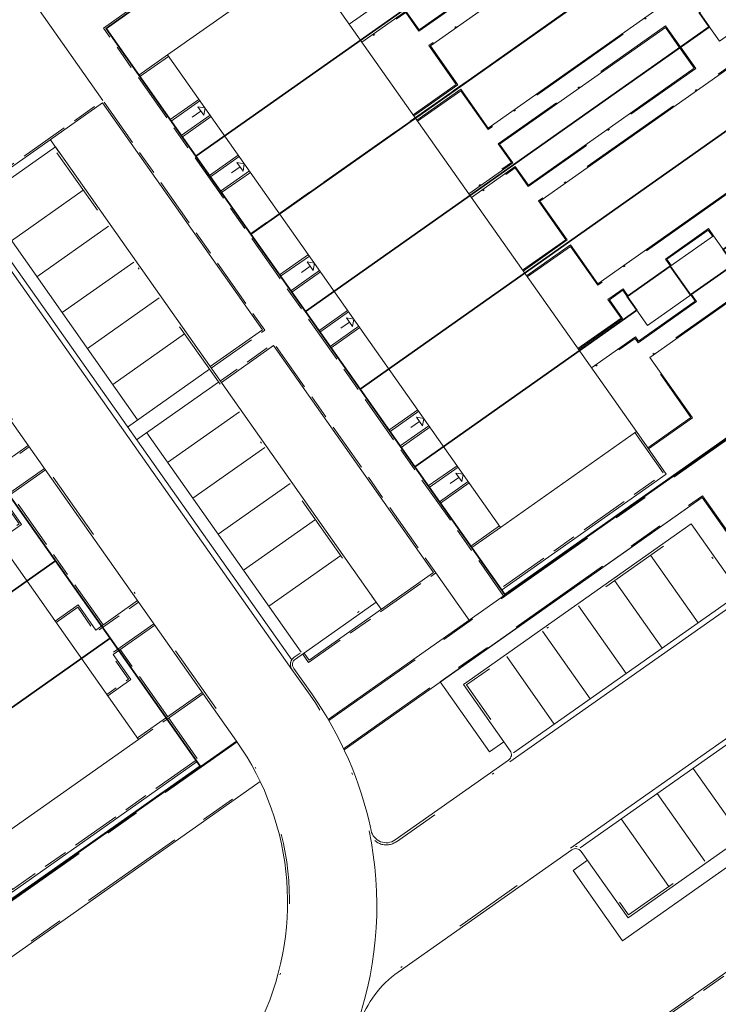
# Model space of a CAD drawing. Header units: metres. Extents: x 150385 to 171486, y 478588 to 485023.
# Tile 179 of 256: x 151165 to 151205, y 484085 to 484141. Entities that reach past the tile are written whole.
import ezdxf
from ezdxf.lldxf.tags import DXFTag

# ---------------------------------------------------------------- set-up
doc = ezdxf.new("R2010")
doc.units = ezdxf.units.M
for name, pattern in [('ACAD_ISO10W100', [18, 12, -3, 0, -3]), ('KAD', [12, 5, -1, 2, -1, 2, -1]), ('VH-GELEIDEBAND', [6, 2, -2, 0, -2]), ('VH-OPSLUITBAND_100X200', [16, 8, -2, 4, -2]), ('VH-OPSLUITBAND_60X200', [12, 6, -2, 2, -2])]:
    doc.linetypes.add(name, pattern=pattern)
doc.layers.add('B-WE-KG-GRENS_PERCEEL-GV', color=150, linetype='KG-PERCEEL', lineweight=30, true_color=0x007fff)
doc.layers.add('N2-GV-GR-ERFAFSCHEIDING_RASTERHEKWERK_HEDERA-G', color=7, linetype='GR-HAAG1', lineweight=35, true_color=0x3c602f)
for name, color, linetype, lineweight in [('N2-PV-OG-BEBOUWING_ENTREE-S', 7, 'Continuous', 18), ('N2-PV-OG-KADASTRAAL_BEBOUWING-G', 5, 'Continuous', 35), ('N2-PV-OG-KADASTRAAL_BEBOUWING_BERGING-G', 5, 'Continuous', 35), ('N2-WE-VH-KANTOPSLUITING_ACHTERKANTBAND-G', 7, 'Continuous', 5), ('N2-WE-VH-KANTOPSLUITING_ACHTERKANTBAND-TERRAS-G', 7, 'Continuous', 5), ('N2-WE-VH-KANTOPSLUITING_GELEIDEBAND-ANTRACIET_40_120X250-G', 7, 'VH-GELEIDEBAND', 35), ('N2-WE-VH-KANTOPSLUITING_OPSLUITBAND-ANTRACIET_100X200-G', 7, 'VH-OPSLUITBAND_100X200', 35), ('N2-WE-VH-KANTOPSLUITING_OPSLUITBAND-ANTRACIET_60X200-G', 7, 'ACAD_ISO10W100', 35), ('N2-WE-VH-KANTOPSLUITING_OPSLUITBAND_60X200-G', 7, 'VH-OPSLUITBAND_60X200', 35), ('N2-WE-VH-MATERIAALGRENS-G', 7, 'Continuous', 9), ('N2-XX-KG-GRENS_PERCEEL-G', 252, 'KAD', 15)]:
    doc.layers.add(name, color=color, linetype=linetype, lineweight=lineweight)
doc.styles.get("Standard").update_dxf_attribs({"font": 'NLCS-ISO.ttf'})
doc.linetypes.add('GR-HAAG1', pattern='A,6,[176,NLCS.SHX,S=0.125,R=0,X=0,Y=0],-2', length=8)
tags = doc.linetypes.add('KG-PERCEEL', pattern='A,5.5,-2,["P",Standard,S=1.8,R=0,X=-0.5,Y=-0.9],-2,5.5,-2,[5,NLCS.shx,S=0.75,R=0,X=0,Y=0],-2', length=19).pattern_tags.tags
tags[6] = DXFTag(74, 10)

msp = doc.modelspace()

# ---------------------------------------------------------------- linework, layer by layer
at = {"layer": 'B-WE-KG-GRENS_PERCEEL-GV', "flags": 128}
for points in [[(151153.813, 484166.875), (151148.695, 484174.135), (151176.563, 484193.782), (151182.253, 484185.701), (151184.784, 484182.106), (151187.896, 484177.695), (151191.007, 484173.278), (151194.119, 484168.865), (151199.233, 484161.605), (151197.6, 484160.454), (151203.29, 484152.378), (151205.829, 484148.781), (151209.515, 484143.55), (151212.051, 484139.955), (151215.157, 484135.54), (151220.277, 484128.279), (151192.405, 484108.629), (151187.294, 484115.884), (151184.178, 484120.302), (151181.068, 484124.715), (151177.959, 484129.127), (151174.848, 484133.546), (151169.734, 484140.808), (151171.365, 484141.961), (151166.254, 484149.221), (151163.144, 484153.635), (151160.034, 484158.047), (151156.925, 484162.462)], [(151153.813, 484166.875), (151148.695, 484174.135), (151176.563, 484193.782), (151182.253, 484185.701), (151184.784, 484182.106), (151187.896, 484177.695), (151191.007, 484173.278), (151194.119, 484168.865), (151199.233, 484161.605), (151197.6, 484160.454), (151203.29, 484152.378), (151205.829, 484148.781), (151209.515, 484143.55), (151212.051, 484139.955), (151215.157, 484135.54), (151220.277, 484128.279), (151192.405, 484108.629), (151187.294, 484115.884), (151184.178, 484120.302), (151181.068, 484124.715), (151177.959, 484129.127), (151174.848, 484133.546), (151169.734, 484140.808), (151171.365, 484141.961), (151166.254, 484149.221), (151163.144, 484153.635), (151160.034, 484158.047), (151156.925, 484162.462)], [(151153.813, 484166.875), (151148.695, 484174.135), (151176.563, 484193.782), (151182.253, 484185.701), (151184.784, 484182.106), (151187.896, 484177.695), (151191.007, 484173.278), (151194.119, 484168.865), (151199.233, 484161.605), (151197.6, 484160.454), (151203.29, 484152.378), (151205.829, 484148.781), (151209.515, 484143.55), (151212.051, 484139.955), (151215.157, 484135.54), (151220.277, 484128.279), (151192.405, 484108.629), (151187.294, 484115.884), (151184.178, 484120.302), (151181.068, 484124.715), (151177.959, 484129.127), (151174.848, 484133.546), (151169.734, 484140.808), (151171.365, 484141.961), (151166.254, 484149.221), (151163.144, 484153.635), (151160.034, 484158.047), (151156.925, 484162.462)], [(151104.961, 484136.135), (151100.423, 484142.571), (151126.155, 484160.705), (151131.27, 484153.44), (151134.386, 484149.032), (151137.494, 484144.618), (151140.608, 484140.203), (151143.715, 484135.788), (151148.833, 484128.535), (151152.412, 484131.056), (151157.527, 484123.796), (151160.64, 484119.383), (151163.752, 484114.97), (151166.862, 484110.553), (151169.973, 484106.142), (151175.086, 484098.881), (151145.777, 484078.226), (151140.659, 484085.479), (151137.549, 484089.896), (151134.435, 484094.317), (151131.329, 484098.727), (151128.212, 484103.147), (151123.103, 484110.401), (151117.408, 484118.478), (151114.872, 484122.073), (151111.187, 484127.304), (151108.649, 484130.904)], [(151104.961, 484136.135), (151100.423, 484142.571), (151126.155, 484160.705), (151131.27, 484153.44), (151134.386, 484149.032), (151137.494, 484144.618), (151140.608, 484140.203), (151143.715, 484135.788), (151148.833, 484128.535), (151152.412, 484131.056), (151157.527, 484123.796), (151160.64, 484119.383), (151163.752, 484114.97), (151166.862, 484110.553), (151169.973, 484106.142), (151175.086, 484098.881), (151145.777, 484078.226), (151140.659, 484085.479), (151137.549, 484089.896), (151134.435, 484094.317), (151131.329, 484098.727), (151128.212, 484103.147), (151123.103, 484110.401), (151117.408, 484118.478), (151114.872, 484122.073), (151111.187, 484127.304), (151108.649, 484130.904)], [(151104.961, 484136.135), (151100.423, 484142.571), (151126.155, 484160.705), (151131.27, 484153.44), (151134.386, 484149.032), (151137.494, 484144.618), (151140.608, 484140.203), (151143.715, 484135.788), (151148.833, 484128.535), (151152.412, 484131.056), (151157.527, 484123.796), (151160.64, 484119.383), (151163.752, 484114.97), (151166.862, 484110.553), (151169.973, 484106.142), (151175.086, 484098.881), (151145.777, 484078.226), (151140.659, 484085.479), (151137.549, 484089.896), (151134.435, 484094.317), (151131.329, 484098.727), (151128.212, 484103.147), (151123.103, 484110.401), (151117.408, 484118.478), (151114.872, 484122.073), (151111.187, 484127.304), (151108.649, 484130.904)], [(151197.6, 484160.454), (151171.365, 484141.961), (151169.734, 484140.808), (151174.848, 484133.546), (151197.811, 484149.739), (151197.239, 484150.556), (151199.69, 484152.285), (151200.841, 484150.647), (151203.29, 484152.378)], [(151197.6, 484160.454), (151171.365, 484141.961), (151169.734, 484140.808), (151174.848, 484133.546), (151197.811, 484149.739), (151197.239, 484150.556), (151199.69, 484152.285), (151200.841, 484150.647), (151203.29, 484152.378)], [(151197.6, 484160.454), (151171.365, 484141.961), (151169.734, 484140.808), (151174.848, 484133.546), (151197.811, 484149.739), (151197.239, 484150.556), (151199.69, 484152.285), (151200.841, 484150.647), (151203.29, 484152.378)], [(151197.811, 484149.739), (151174.848, 484133.546), (151177.959, 484129.127), (151205.829, 484148.781), (151203.29, 484152.378), (151200.841, 484150.647), (151199.69, 484152.285), (151197.239, 484150.556)], [(151197.811, 484149.739), (151174.848, 484133.546), (151177.959, 484129.127), (151205.829, 484148.781), (151203.29, 484152.378), (151200.841, 484150.647), (151199.69, 484152.285), (151197.239, 484150.556)], [(151197.811, 484149.739), (151174.848, 484133.546), (151177.959, 484129.127), (151205.829, 484148.781), (151203.29, 484152.378), (151200.841, 484150.647), (151199.69, 484152.285), (151197.239, 484150.556)], [(151205.829, 484148.781), (151177.959, 484129.127), (151181.068, 484124.715), (151204.037, 484140.911), (151203.46, 484141.727), (151205.91, 484143.455), (151207.065, 484141.822), (151209.515, 484143.55)], [(151205.829, 484148.781), (151177.959, 484129.127), (151181.068, 484124.715), (151204.037, 484140.911), (151203.46, 484141.727), (151205.91, 484143.455), (151207.065, 484141.822), (151209.515, 484143.55)], [(151205.829, 484148.781), (151177.959, 484129.127), (151181.068, 484124.715), (151204.037, 484140.911), (151203.46, 484141.727), (151205.91, 484143.455), (151207.065, 484141.822), (151209.515, 484143.55)], [(151204.037, 484140.911), (151181.068, 484124.715), (151184.178, 484120.302), (151212.051, 484139.955), (151209.515, 484143.55), (151207.065, 484141.822), (151205.91, 484143.455), (151203.46, 484141.727)], [(151204.037, 484140.911), (151181.068, 484124.715), (151184.178, 484120.302), (151212.051, 484139.955), (151209.515, 484143.55), (151207.065, 484141.822), (151205.91, 484143.455), (151203.46, 484141.727)], [(151204.037, 484140.911), (151181.068, 484124.715), (151184.178, 484120.302), (151212.051, 484139.955), (151209.515, 484143.55), (151207.065, 484141.822), (151205.91, 484143.455), (151203.46, 484141.727)], [(151212.051, 484139.955), (151184.178, 484120.302), (151187.294, 484115.884), (151199.922, 484124.798), (151199.374, 484125.57), (151201.823, 484127.296), (151202.978, 484125.662), (151205.433, 484127.388), (151204.821, 484128.253), (151215.157, 484135.54)], [(151212.051, 484139.955), (151184.178, 484120.302), (151187.294, 484115.884), (151199.922, 484124.798), (151199.374, 484125.57), (151201.823, 484127.296), (151202.978, 484125.662), (151205.433, 484127.388), (151204.821, 484128.253), (151215.157, 484135.54)], [(151212.051, 484139.955), (151184.178, 484120.302), (151187.294, 484115.884), (151199.922, 484124.798), (151199.374, 484125.57), (151201.823, 484127.296), (151202.978, 484125.662), (151205.433, 484127.388), (151204.821, 484128.253), (151215.157, 484135.54)], [(151199.922, 484124.798), (151187.294, 484115.884), (151192.405, 484108.629), (151220.277, 484128.279), (151215.157, 484135.54), (151204.821, 484128.253), (151205.433, 484127.388), (151202.978, 484125.662), (151201.823, 484127.296), (151199.374, 484125.57)], [(151199.922, 484124.798), (151187.294, 484115.884), (151192.405, 484108.629), (151220.277, 484128.279), (151215.157, 484135.54), (151204.821, 484128.253), (151205.433, 484127.388), (151202.978, 484125.662), (151201.823, 484127.296), (151199.374, 484125.57)], [(151199.922, 484124.798), (151187.294, 484115.884), (151192.405, 484108.629), (151220.277, 484128.279), (151215.157, 484135.54), (151204.821, 484128.253), (151205.433, 484127.388), (151202.978, 484125.662), (151201.823, 484127.296), (151199.374, 484125.57)], [(151144.904, 484101.694), (151134.435, 484094.317), (151137.549, 484089.896), (151166.862, 484110.553), (151163.752, 484114.97), (151149.809, 484105.145), (151150.386, 484104.328), (151147.928, 484102.602), (151146.781, 484104.238), (151144.331, 484102.511)], [(151144.904, 484101.694), (151134.435, 484094.317), (151137.549, 484089.896), (151166.862, 484110.553), (151163.752, 484114.97), (151149.809, 484105.145), (151150.386, 484104.328), (151147.928, 484102.602), (151146.781, 484104.238), (151144.331, 484102.511)], [(151144.904, 484101.694), (151134.435, 484094.317), (151137.549, 484089.896), (151166.862, 484110.553), (151163.752, 484114.97), (151149.809, 484105.145), (151150.386, 484104.328), (151147.928, 484102.602), (151146.781, 484104.238), (151144.331, 484102.511)], [(151137.549, 484089.896), (151140.659, 484085.479), (151151.121, 484092.861), (151150.548, 484093.675), (151152.995, 484095.405), (151154.15, 484093.772), (151156.599, 484095.5), (151156.025, 484096.318), (151169.973, 484106.142), (151166.862, 484110.553)], [(151137.549, 484089.896), (151140.659, 484085.479), (151151.121, 484092.861), (151150.548, 484093.675), (151152.995, 484095.405), (151154.15, 484093.772), (151156.599, 484095.5), (151156.025, 484096.318), (151169.973, 484106.142), (151166.862, 484110.553)], [(151137.549, 484089.896), (151140.659, 484085.479), (151151.121, 484092.861), (151150.548, 484093.675), (151152.995, 484095.405), (151154.15, 484093.772), (151156.599, 484095.5), (151156.025, 484096.318), (151169.973, 484106.142), (151166.862, 484110.553)], [(151151.121, 484092.861), (151140.659, 484085.479), (151145.777, 484078.226), (151175.086, 484098.881), (151169.973, 484106.142), (151156.025, 484096.318), (151156.599, 484095.5), (151154.15, 484093.772), (151152.995, 484095.405), (151150.548, 484093.675)], [(151151.121, 484092.861), (151140.659, 484085.479), (151145.777, 484078.226), (151175.086, 484098.881), (151169.973, 484106.142), (151156.025, 484096.318), (151156.599, 484095.5), (151154.15, 484093.772), (151152.995, 484095.405), (151150.548, 484093.675)], [(151151.121, 484092.861), (151140.659, 484085.479), (151145.777, 484078.226), (151175.086, 484098.881), (151169.973, 484106.142), (151156.025, 484096.318), (151156.599, 484095.5), (151154.15, 484093.772), (151152.995, 484095.405), (151150.548, 484093.675)]]:
    msp.add_lwpolyline(points, close=True, dxfattribs=at)
at = {"layer": 'N2-GV-GR-ERFAFSCHEIDING_RASTERHEKWERK_HEDERA-G', "color": 7, "lineweight": 5, "ltscale": 0.5, "flags": 128}
for points in [[(151184.205, 484140.153), (151197.813, 484149.742)], [(151205.828, 484148.784), (151187.316, 484135.739)], [(151190.426, 484131.324), (151204.053, 484140.887)], [(151212.05, 484139.956), (151193.537, 484126.91)], [(151216.636, 484133.449), (151220.275, 484128.284), (151201.681, 484115.18)], [(151196.648, 484122.496), (151199.917, 484124.8)]]:
    msp.add_lwpolyline(points, dxfattribs=at)
at = {"layer": 'N2-PV-OG-BEBOUWING_ENTREE-S', "color": 7, "lineweight": 5}
for p, q in [((151175.118, 484136.122), (151174.627, 484135.776)), ((151174.945, 484136.367), (151175.363, 484136.295)), ((151175.363, 484136.295), (151175.29, 484135.877)), ((151177.18, 484133.196), (151177.598, 484133.123)), ((151177.598, 484133.123), (151177.526, 484132.705)), ((151177.353, 484132.95), (151176.862, 484132.605)), ((151181.166, 484127.539), (151181.584, 484127.467)), ((151181.584, 484127.467), (151181.512, 484127.049)), ((151181.339, 484127.294), (151180.848, 484126.948)), ((151183.574, 484124.122), (151183.083, 484123.777)), ((151183.401, 484124.368), (151183.819, 484124.295)), ((151183.819, 484124.295), (151183.747, 484123.877)), ((151187.387, 484118.711), (151187.805, 484118.639)), ((151187.805, 484118.639), (151187.733, 484118.221)), ((151187.56, 484118.466), (151187.07, 484118.12)), ((151189.795, 484115.294), (151189.305, 484114.949)), ((151189.622, 484115.539), (151190.04, 484115.467)), ((151190.04, 484115.467), (151189.968, 484115.049))]:
    msp.add_line(p, q, dxfattribs=at)
at = {"layer": 'N2-PV-OG-BEBOUWING_ENTREE-S', "color": 7, "lineweight": 5, "flags": 128}
for points in [[(151174.945, 484136.367), (151175.29, 484135.877)], [(151177.18, 484133.196), (151177.526, 484132.705)], [(151181.166, 484127.539), (151181.512, 484127.049)], [(151183.401, 484124.368), (151183.747, 484123.877)], [(151187.387, 484118.711), (151187.733, 484118.221)], [(151189.622, 484115.539), (151189.968, 484115.049)]]:
    msp.add_lwpolyline(points, dxfattribs=at)
at = {"layer": 'N2-PV-OG-KADASTRAAL_BEBOUWING-G', "color": 7, "lineweight": 5}
for points in [[(151173.237, 484139.311), (151192.166, 484112.451), (151199.891, 484117.894), (151180.962, 484144.755)], [(151152.655, 484127.253), (151171.584, 484100.393), (151162.69, 484094.126), (151143.762, 484120.986)]]:
    msp.add_lwpolyline(points, close=True, dxfattribs=at)
at = {"layer": 'N2-PV-OG-KADASTRAAL_BEBOUWING_BERGING-G', "color": 7, "lineweight": 5, "ltscale": 0.1}
for points in [[(151204.61, 484140.097), (151209.515, 484143.553), (151208.363, 484145.188), (151203.458, 484141.732)], [(151200.528, 484123.933), (151205.433, 484127.389), (151204.281, 484129.024), (151199.376, 484125.568)]]:
    msp.add_lwpolyline(points, close=True, dxfattribs=at)
at = {"layer": 'N2-WE-VH-KANTOPSLUITING_ACHTERKANTBAND-G', "color": 7, "lineweight": 5, "flags": 128}
for points in [[(151178.394, 484084.082, 0.275479), (151177.155, 484100.299), (151128.872, 484168.815, 0.414232), (151128.342, 484168.906), (151127.018, 484167.973), (151119.967, 484177.978), (151121.292, 484178.912, 0.414214), (151121.383, 484179.441), (151120.99, 484179.999, 0.414214), (151110.01, 484181.901), (151028.51, 484124.467, 0.092993)], [(151162.262, 484130.842), (151166.856, 484134.08), (151185.093, 484108.2), (151180.499, 484104.963, 0.414214), (151180.407, 484104.433), (151181.434, 484102.976, -0.102185), (151184.809, 484095.216, 0.539031), (151186.177, 484094.677), (151192.626, 484099.22, 0.414387), (151192.718, 484099.75), (151190.063, 484103.518), (151203.011, 484112.643), (151205.672, 484108.867, 0.414107)], [(151212.366, 484099.368), (151199.418, 484090.243), (151196.752, 484094.026, 0.414067), (151196.222, 484094.118), (151186.34, 484087.158, 0.159248), (151184.154, 484084.231, -0.033842)], [(151184.692, 484095.191, -0.133861), (151184.04, 484084.27, -0.064132)], [(151199.414, 484071.256), (151198.852, 484072.054, 0.415005), (151197.317, 484072.318), (151196.745, 484071.913, -0.414836), (151194.093, 484072.367), (151193.376, 484073.385, -0.586337), (151194.805, 484076.377, 0.266071), (151198.203, 484078.626, -0.220086), (151200.11, 484080.141, 0.15182), (151204.235, 484082.611, -0.126122), (151210.383, 484086.727, 0.165407), (151214.482, 484089.954, -0.111062), (151216.963, 484092.376, -0.396287), (151222.197, 484091.302), (151223.052, 484090.088, -0.31158), (151223.074, 484087.929)]]:
    msp.add_lwpolyline(points, format="xyb", dxfattribs=at)
for points in [[(151148.692, 484174.141), (151171.365, 484141.968), (151169.73, 484140.816), (151192.403, 484108.642)], [(151182.374, 484101.525), (151220.331, 484128.274), (151197.635, 484160.48), (151199.205, 484161.586), (151221.901, 484129.38), (151253.77, 484151.838)], [(151126.223, 484160.803), (151100.376, 484142.589), (151145.768, 484078.176), (151177.157, 484100.296)], [(151173.295, 484139.229), (151171.66, 484138.077)], [(151175.657, 484121.59), (151178.625, 484123.681), (151169.535, 484136.58), (151162.464, 484131.597), (151162.752, 484131.188)], [(151175.017, 484136.785), (151173.382, 484135.633)], [(151175.709, 484135.804), (151174.074, 484134.652)], [(151177.252, 484133.614), (151175.617, 484132.462)], [(151177.944, 484132.633), (151176.309, 484131.481)], [(151181.238, 484127.957), (151179.604, 484126.805)], [(151181.93, 484126.976), (151180.295, 484125.824)], [(151183.474, 484124.786), (151181.839, 484123.633)], [(151184.165, 484123.805), (151182.53, 484122.653)], [(151180.99, 484105.309), (151181.278, 484104.9), (151188.348, 484109.883), (151179.258, 484122.782), (151176.291, 484120.69)], [(151187.46, 484119.129), (151185.825, 484117.977)], [(151188.151, 484118.148), (151186.516, 484116.996)], [(151189.695, 484115.957), (151188.06, 484114.805)], [(151190.386, 484114.977), (151188.751, 484113.824)], [(151183.273, 484099.81), (151203.632, 484114.157), (151216.8, 484095.471)], [(151192.108, 484112.532), (151190.474, 484111.38)], [(151173.219, 484101.545), (151175.091, 484098.888)], [(151174.918, 484099.134), (151164.39, 484091.714), (151162.69, 484094.126)], [(151178.506, 484097.992), (151159.338, 484084.484), (151173.232, 484064.768), (151177.291, 484067.629)], [(151182.484, 484071.288), (151216.849, 484095.505)]]:
    msp.add_lwpolyline(points, dxfattribs=at)
at = {"layer": 'N2-WE-VH-KANTOPSLUITING_ACHTERKANTBAND-G', "color": 7, "lineweight": 5, "ltscale": 0.25, "flags": 128}
for points in [[(151199.891, 484117.894), (151201.59, 484115.483), (151192.23, 484108.887)], [(151160.622, 484115.949), (151161.93, 484116.87), (151162.938, 484115.44), (151165.308, 484117.11)], [(151166.288, 484115.721), (151163.917, 484114.05), (151164.925, 484112.62), (151163.617, 484111.698)], [(151169.486, 484106.842), (151164.244, 484114.28)], [(151166.843, 484107.12), (151168.151, 484108.042), (151169.159, 484106.612), (151171.529, 484108.282)], [(151172.509, 484106.892), (151170.138, 484105.222), (151171.146, 484103.791), (151169.838, 484102.87)], [(151173.161, 484101.627), (151170.465, 484105.452)], [(151175.205, 484103.067), (151171.526, 484100.475)]]:
    msp.add_lwpolyline(points, dxfattribs=at)
at = {"layer": 'N2-WE-VH-KANTOPSLUITING_ACHTERKANTBAND-TERRAS-G', "color": 7, "lineweight": 5, "flags": 128}
for points in [[(151187.235, 484135.853), (151189.736, 484137.616), (151188.181, 484139.823), (151204.192, 484151.106)], [(151196.148, 484148.529), (151195.319, 484149.706), (151185.896, 484143.065), (151186.069, 484142.82), (151183.567, 484141.058)], [(151196.129, 484148.556), (151196.959, 484147.379), (151187.536, 484140.738), (151186.787, 484141.801), (151184.286, 484140.038)], [(151187.415, 484135.597), (151189.917, 484137.36), (151191.472, 484135.153), (151207.483, 484146.436)], [(151193.456, 484127.025), (151195.958, 484128.788), (151194.402, 484130.995), (151210.414, 484142.278)], [(151202.369, 484139.701), (151201.54, 484140.878), (151192.117, 484134.237), (151192.866, 484133.175), (151190.365, 484131.412)], [(151202.35, 484139.728), (151203.18, 484138.55), (151193.757, 484131.91), (151193.008, 484132.973), (151190.507, 484131.21)], [(151193.653, 484126.746), (151196.154, 484128.509), (151197.709, 484126.302), (151213.721, 484137.585)], [(151200.577, 484116.921), (151203.078, 484118.683), (151200.659, 484122.116), (151216.67, 484133.4)], [(151204.232, 484128.99), (151203.978, 484129.349), (151201.624, 484127.69), (151201.878, 484127.331)], [(151199.376, 484125.568), (151199.123, 484125.928), (151198.355, 484125.386), (151199.103, 484124.323), (151196.602, 484122.561)], [(151202.981, 484125.661), (151203.234, 484125.302), (151200.013, 484123.032), (151199.841, 484123.277), (151197.339, 484121.515)]]:
    msp.add_lwpolyline(points, dxfattribs=at)
at = {"layer": 'N2-WE-VH-KANTOPSLUITING_GELEIDEBAND-ANTRACIET_40_120X250-G', "color": 7, "lineweight": 5, "ltscale": 2, "flags": 128}
for points in [[(151258.339, 484145.462, 0.02193), (151257.63, 484146.569), (151235.053, 484178.606, -0.160882), (151232.72, 484186.289), (151232.751, 484187.584, 0.160882), (151232.204, 484189.385), (151213.162, 484216.406, 0.112197), (151210.528, 484218.78), (151208.209, 484220.077, -0.112197), (151205.575, 484222.451), (151205.379, 484222.729, 0.414232), (151204.682, 484222.85), (151203.455, 484221.985), (151196.543, 484231.795), (151197.769, 484232.659, 0.414214), (151197.89, 484233.356), (151197.497, 484233.913, 0.414214), (151186.349, 484235.844), (151185.436, 484235.201, 0.414214), (151185.316, 484234.504), (151186.18, 484233.278), (151161.657, 484215.997), (151160.793, 484217.223, 0.414214), (151160.096, 484217.344), (151153.237, 484212.51, 0.414214), (151153.117, 484211.814), (151153.981, 484210.587), (151129.458, 484193.306), (151128.594, 484194.532, 0.414214), (151127.897, 484194.653), (151126.943, 484193.981, 0.414214), (151125.012, 484182.833), (151125.405, 484182.275, 0.414214), (151126.102, 484182.154), (151127.329, 484183.019), (151134.241, 484173.21), (151133.014, 484172.345, 0.414214), (151132.894, 484171.649), (151138.961, 484163.039, 0.414214), (151139.658, 484162.918), (151144.154, 484166.086), (151162.253, 484140.403), (151157.757, 484137.235, 0.414214), (151157.636, 484136.538), (151161.634, 484130.865, 0.414214), (151162.331, 484130.744), (151166.827, 484133.913), (151184.926, 484108.229), (151180.43, 484105.061, 0.414214), (151180.309, 484104.364), (151181.336, 484102.907, -0.102185), (151184.692, 484095.191, 0.539031), (151186.246, 484094.579), (151192.695, 484099.122, 0.414387), (151192.816, 484099.819), (151190.23, 484103.489), (151202.982, 484112.476), (151205.574, 484108.797, 0.414107), (151206.27, 484108.677), (151206.581, 484108.896, -0.414214), (151207.278, 484108.775), (151210.158, 484104.688, -0.414214), (151210.038, 484103.991), (151209.727, 484103.772, 0.414214), (151209.606, 484103.075), (151212.198, 484099.397), (151199.447, 484090.411), (151196.85, 484094.096, 0.414067), (151196.153, 484094.216), (151186.271, 484087.256, 0.159248), (151184.04, 484084.27, -0.033842), (151182.962, 484081.672, 0.112797), (151181.292, 484074.742, 0.161798), (151182.443, 484071.137)], [(151177.417, 484067.557, -0.068595), (151176.332, 484074.298, -0.121603), (151178.502, 484084.029, 0.275479), (151177.253, 484100.368), (151128.97, 484168.884, 0.414232), (151128.273, 484169.004), (151127.047, 484168.14), (151120.135, 484177.949), (151121.361, 484178.813, 0.414214), (151121.481, 484179.51), (151121.088, 484180.068, 0.414214), (151109.941, 484181.999), (151028.441, 484124.565, 0.092993), (151026.384, 484122.45), (151021.251, 484114.717, 0.309307), (151021.259, 484114.153), (151022.438, 484112.48), (151021.931, 484112.122, 0.414214), (151021.81, 484111.426), (151024.403, 484107.747), (151003.395, 484092.943), (151000.803, 484096.621, 0.414214), (151000.106, 484096.742), (150999.599, 484096.385, -0.110272), (150996.38, 484095.045), (150983.053, 484092.695, 0.110272), (150979.834, 484091.356), (150978.367, 484090.323, 0.414214), (150978.247, 484089.626), (150979.111, 484088.4), (150959.493, 484074.575), (150958.629, 484075.801, 0.414214), (150957.932, 484075.922), (150956.858, 484075.165, 0.414215), (150955.409, 484066.804), (151014.39, 483983.11, 0.414212), (151015.087, 483982.989), (151019.647, 483986.203), (151032.954, 483967.321), (151031.747, 483966.47)]]:
    msp.add_lwpolyline(points, format="xyb", dxfattribs=at)
at = {"layer": 'N2-WE-VH-KANTOPSLUITING_OPSLUITBAND-ANTRACIET_100X200-G', "color": 7, "lineweight": 5, "ltscale": 0.35, "flags": 128}
for points in [[(151148.553, 484174.166), (151171.226, 484141.992), (151169.591, 484140.84), (151192.322, 484108.584)], [(151173.237, 484139.311), (151171.602, 484138.159)], [(151175.715, 484121.508), (151178.764, 484123.657), (151169.559, 484136.719), (151162.325, 484131.621), (151162.67, 484131.131)], [(151175.075, 484136.704), (151173.44, 484135.551)], [(151175.651, 484135.886), (151174.016, 484134.734)], [(151177.31, 484133.532), (151175.675, 484132.38)], [(151177.886, 484132.715), (151176.251, 484131.562)], [(151181.296, 484127.875), (151179.661, 484126.723)], [(151181.872, 484127.058), (151180.237, 484125.906)], [(151183.531, 484124.704), (151181.896, 484123.552)], [(151184.107, 484123.886), (151182.472, 484122.734)], [(151180.908, 484105.251), (151181.253, 484104.761), (151188.488, 484109.858), (151179.282, 484122.921), (151176.234, 484120.772)], [(151187.517, 484119.047), (151185.882, 484117.895)], [(151188.093, 484118.23), (151186.458, 484117.078)], [(151199.809, 484117.837), (151201.451, 484115.507), (151192.173, 484108.969)], [(151160.679, 484115.867), (151161.906, 484116.731), (151162.914, 484115.3), (151165.366, 484117.028)], [(151166.23, 484115.802), (151163.778, 484114.074), (151164.786, 484112.644), (151163.56, 484111.78)], [(151189.752, 484115.876), (151188.117, 484114.724)], [(151190.328, 484115.058), (151188.694, 484113.906)], [(151169.568, 484106.9), (151164.326, 484114.338)], [(151192.166, 484112.451), (151190.531, 484111.299)], [(151166.901, 484107.039), (151168.127, 484107.903), (151169.135, 484106.472), (151171.587, 484108.2)], [(151172.451, 484106.974), (151169.999, 484105.246), (151171.007, 484103.816), (151169.781, 484102.952)], [(151173.243, 484101.684), (151170.547, 484105.51)], [(151175.262, 484102.985), (151171.584, 484100.393)], [(151173.3, 484101.603), (151175.196, 484098.913)], [(151174.86, 484099.215), (151164.414, 484091.854), (151162.772, 484094.183)], [(151182.542, 484071.206), (151216.907, 484095.424)]]:
    msp.add_lwpolyline(points, dxfattribs=at)
msp.add_lwpolyline([(151223.274, 484088.071, 0.280387), (151223.134, 484090.145), (151222.278, 484091.36, 0.396287), (151216.91, 484092.461, 0.111062), (151214.398, 484090.008, -0.165407), (151210.35, 484086.822, 0.126122), (151204.16, 484082.678, -0.15182), (151200.086, 484080.238, 0.220086), (151198.114, 484078.671, -0.266071), (151194.798, 484076.477, 0.586337), (151193.294, 484073.327), (151194.012, 484072.31, 0.414836), (151196.802, 484071.831), (151197.374, 484072.236, -0.415005), (151198.77, 484071.997), (151199.333, 484071.198)], format="xyb", dxfattribs=at)
at = {"layer": 'N2-WE-VH-KANTOPSLUITING_OPSLUITBAND-ANTRACIET_60X200-G', "color": 7, "lineweight": 5, "ltscale": 0.5, "flags": 128}
for points in [[(151187.2, 484135.902), (151189.653, 484137.63), (151188.097, 484139.837), (151204.158, 484151.155)], [(151196.197, 484148.563), (151195.333, 484149.789), (151185.812, 484143.08), (151185.985, 484142.835), (151183.533, 484141.107)], [(151196.178, 484148.59), (151197.042, 484147.364), (151187.521, 484140.655), (151186.773, 484141.717), (151184.32, 484139.989)], [(151187.45, 484135.548), (151189.902, 484137.276), (151191.457, 484135.069), (151207.518, 484146.387)], [(151193.422, 484127.074), (151195.874, 484128.802), (151194.319, 484131.009), (151210.379, 484142.327)], [(151202.419, 484139.735), (151201.554, 484140.961), (151192.033, 484134.252), (151192.782, 484133.189), (151190.33, 484131.461)], [(151202.399, 484139.762), (151203.264, 484138.536), (151193.743, 484131.827), (151192.994, 484132.889), (151190.541, 484131.161)], [(151193.687, 484126.697), (151196.14, 484128.425), (151197.695, 484126.218), (151213.755, 484137.536)], [(151200.542, 484116.97), (151202.994, 484118.698), (151200.575, 484122.131), (151216.636, 484133.449)], [(151204.281, 484129.024), (151203.993, 484129.433), (151201.541, 484127.705), (151201.829, 484127.296)], [(151199.425, 484125.603), (151199.137, 484126.011), (151198.271, 484125.401), (151199.02, 484124.338), (151196.568, 484122.61)], [(151203.03, 484125.696), (151203.318, 484125.287), (151199.999, 484122.948), (151199.826, 484123.194), (151197.374, 484121.466)]]:
    msp.add_lwpolyline(points, dxfattribs=at)
at = {"layer": 'N2-WE-VH-KANTOPSLUITING_OPSLUITBAND_60X200-G', "color": 7, "lineweight": 5, "flags": 128}
for points in [[(151182.401, 484101.471), (151220.415, 484128.259), (151197.719, 484160.466), (151199.19, 484161.503), (151221.886, 484129.296), (151253.804, 484151.789)], [(151126.14, 484160.818), (151100.293, 484142.603), (151145.754, 484078.092), (151177.192, 484100.247)], [(151183.247, 484099.865), (151203.646, 484114.241), (151216.907, 484095.424)], [(151173.207, 484064.628), (151159.198, 484084.508), (151178.462, 484098.083)]]:
    msp.add_lwpolyline(points, dxfattribs=at)
at = {"layer": 'N2-WE-VH-MATERIAALGRENS-G', "color": 7, "lineweight": 5}
for p, q in [((151170.958, 484118.155), (151175.617, 484121.439)), ((151171.476, 484117.42), (151176.135, 484120.703)), ((151206.27, 484108.677), (151192.695, 484099.122)), ((151205.723, 484108.658), (151192.898, 484099.631)), ((151209.727, 484103.772), (151196.153, 484094.216)), ((151209.525, 484103.263), (151196.701, 484094.235))]:
    msp.add_line(p, q, dxfattribs=at)
at = {"layer": 'N2-WE-VH-MATERIAALGRENS-G', "color": 7, "lineweight": 5, "flags": 128}
for points in [[(151169.559, 484136.719), (151165.815, 484142.032)], [(151166.568, 484134.489), (151167.092, 484133.745)], [(151168.44, 484131.624), (151164.352, 484128.744)], [(151161.634, 484130.865), (151180.309, 484104.364)], [(151171.53, 484118.559), (151162.739, 484131.032)], [(151162.143, 484130.663), (151180.291, 484104.912)], [(151169.88, 484129.58), (151165.793, 484126.7)], [(151171.32, 484127.537), (151167.233, 484124.657)], [(151172.76, 484125.493), (151168.673, 484122.613)], [(151174.2, 484123.45), (151170.113, 484120.569)], [(151177.316, 484119.027), (151173.229, 484116.147)], [(151180.839, 484105.349), (151172.048, 484117.823)], [(151178.756, 484116.984), (151174.669, 484114.104)], [(151180.197, 484114.94), (151176.109, 484112.06)], [(151207.019, 484109.351), (151203.632, 484114.157), (151188.738, 484103.662), (151191.544, 484099.681), (151192.361, 484100.257)], [(151181.637, 484112.897), (151177.549, 484110.017)], [(151183.077, 484110.853), (151178.99, 484107.973)], [(151203.399, 484107.023), (151200.693, 484110.863)], [(151188.488, 484109.858), (151190.417, 484107.12)], [(151201.355, 484105.584), (151198.649, 484109.423)], [(151184.857, 484108.535), (151185.381, 484107.792)], [(151199.31, 484104.145), (151196.606, 484107.982)], [(151197.266, 484102.706), (151194.562, 484106.542)], [(151195.221, 484101.267), (151192.519, 484105.102)], [(151210.614, 484104.25), (151214.001, 484099.443), (151199.107, 484088.948), (151196.291, 484092.944), (151197.109, 484093.52)], [(151203.113, 484098.749), (151205.823, 484094.904)], [(151201.069, 484097.31), (151203.779, 484093.464)], [(151199.024, 484095.871), (151201.735, 484092.023)]]:
    msp.add_lwpolyline(points, dxfattribs=at)
at = {"layer": 'N2-XX-KG-GRENS_PERCEEL-G', "color": 7, "lineweight": 5, "flags": 128}
for points in [[(151171.365, 484141.968), (151148.692, 484174.141), (151176.564, 484193.783), (151199.237, 484161.609), (151197.602, 484160.457), (151220.275, 484128.284), (151192.403, 484108.642), (151169.73, 484140.816)], [(151152.418, 484131.062), (151175.091, 484098.888), (151145.778, 484078.232), (151100.432, 484142.579), (151126.165, 484160.713), (151148.838, 484128.539)]]:
    msp.add_lwpolyline(points, close=True, dxfattribs=at)
for points in [[(151203.294, 484152.381), (151200.841, 484150.653), (151199.689, 484152.288), (151197.237, 484150.56), (151197.813, 484149.742), (151174.846, 484133.557)], [(151205.828, 484148.784), (151177.956, 484129.143)], [(151209.515, 484143.553), (151207.063, 484141.825), (151205.911, 484143.46), (151203.458, 484141.732), (151204.034, 484140.914), (151181.067, 484124.729)], [(151212.05, 484139.956), (151184.177, 484120.315)], [(151215.16, 484135.542), (151204.822, 484128.257), (151205.433, 484127.389), (151202.981, 484125.661), (151201.829, 484127.296), (151199.376, 484125.568), (151199.917, 484124.8), (151187.288, 484115.901)], [(151137.552, 484089.904), (151166.865, 484110.561)], [(151169.976, 484106.147), (151156.03, 484096.32), (151156.606, 484095.502), (151154.154, 484093.774), (151153.002, 484095.409), (151150.55, 484093.681), (151151.126, 484092.864), (151140.663, 484085.49)]]:
    msp.add_lwpolyline(points, dxfattribs=at)

doc.saveas('drawing.dxf')
